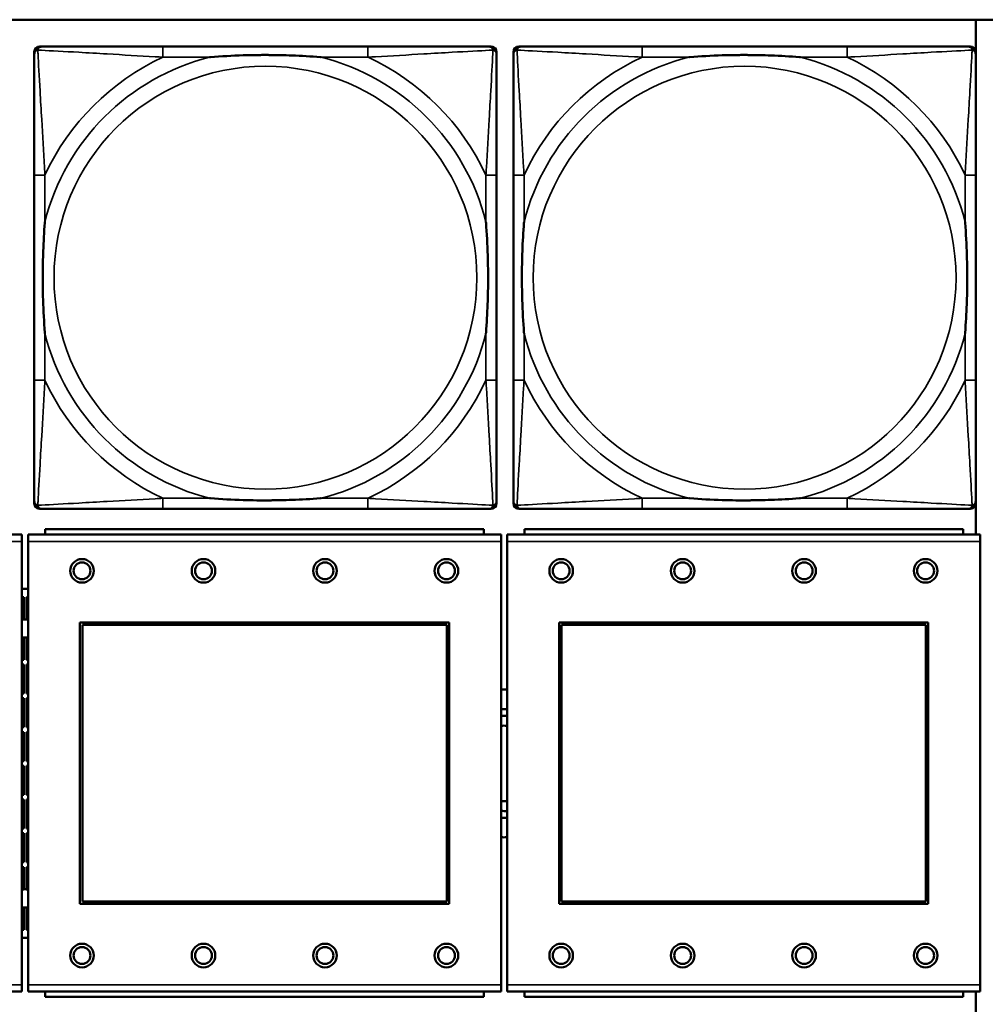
# Model space of a CAD drawing. Header units: inches. Extents: x 3.3 to 44.7, y 1.4 to 39.2.
# Tile 20 of 85: x 26.4 to 27.8, y 6.3 to 7.8. Entities that reach past the tile are written whole.
import ezdxf

# ---------------------------------------------------------------- set-up
doc = ezdxf.new("R2010")
doc.units = ezdxf.units.IN
doc.header["$MEASUREMENT"] = 0
doc.layers.add('Visible (ANSI)', color=7, linetype='Continuous', lineweight=50)
doc.layers.add('Visible Narrow (ANSI)', color=7, linetype='Continuous', lineweight=35)

msp = doc.modelspace()

# ---------------------------------------------------------------- linework, layer by layer
at = {"layer": 'Visible (ANSI)'}
for p, q in [((22.1344, 7.7637), (33.5485, 7.7637)), ((27.8294, 7.7637), (27.8294, 7.0007)), ((26.4418, 7.7239), (26.4458, 7.7239)), ((26.9284, 7.7239), (26.6245, 7.7239)), ((27.1072, 7.7239), (27.1111, 7.7239)), ((27.1518, 7.7239), (27.1558, 7.7239)), ((27.6384, 7.7239), (27.3345, 7.7239)), ((27.8172, 7.7239), (27.8211, 7.7239)), ((26.4339, 7.0468), (26.4339, 7.7161)), ((27.119, 7.7161), (27.119, 7.7121)), ((27.1439, 7.0468), (27.1439, 7.7161)), ((27.829, 7.7161), (27.829, 7.7121)), ((26.4339, 7.5334), (26.4339, 7.2295)), ((27.119, 7.2295), (27.119, 7.5334)), ((27.1439, 7.5334), (27.1439, 7.2295)), ((27.829, 7.2295), (27.829, 7.5334)), ((27.119, 7.0507), (27.119, 7.0468)), ((27.829, 7.0507), (27.829, 7.0468)), ((27.1111, 7.0389), (26.4418, 7.0389)), ((26.6245, 7.0389), (26.9284, 7.0389)), ((27.8211, 7.0389), (27.1518, 7.0389)), ((27.3345, 7.0389), (27.6384, 7.0389)), ((27.1002, 7.0087), (26.4502, 7.0087)), ((26.4502, 7.0007), (26.4502, 7.0087)), ((27.1002, 7.0087), (27.1002, 7.0007)), ((27.8102, 7.0087), (27.1602, 7.0087)), ((27.1602, 7.0007), (27.1602, 7.0087)), ((27.8102, 7.0087), (27.8102, 7.0007)), ((26.4157, 7.0007), (25.7147, 7.0007)), ((26.4157, 7.0007), (26.4157, 6.9907)), ((26.4157, 6.3337), (26.4157, 6.9907)), ((27.1257, 7.0007), (26.4247, 7.0007)), ((26.4247, 6.9907), (26.4247, 7.0007)), ((26.4247, 6.9907), (26.4247, 6.3337)), ((27.1257, 7.0007), (27.1257, 6.9907)), ((27.1257, 6.3337), (27.1257, 6.9907)), ((27.8357, 7.0007), (27.1347, 7.0007)), ((27.1347, 6.9907), (27.1347, 7.0007)), ((27.1347, 6.9907), (27.1347, 6.3337)), ((27.8357, 7.0007), (27.8357, 6.9907)), ((27.8357, 6.3337), (27.8357, 6.9907)), ((26.4157, 6.9202), (26.4247, 6.9202)), ((26.4157, 6.9082), (26.4184, 6.9082)), ((26.4157, 6.9055), (26.4184, 6.9082)), ((26.4184, 6.9082), (26.4184, 6.8751)), ((26.4224, 6.9082), (26.4224, 6.8751)), ((26.4247, 6.9082), (26.4224, 6.9082)), ((26.4247, 6.906), (26.4224, 6.9082)), ((26.5017, 6.4537), (26.5017, 6.8707)), ((26.5017, 6.8707), (27.0487, 6.8707)), ((26.5053, 6.8671), (27.0451, 6.8671)), ((26.5053, 6.4573), (26.5053, 6.8671)), ((27.0451, 6.8671), (27.0451, 6.4573)), ((27.0487, 6.8707), (27.0487, 6.4537)), ((27.2117, 6.4537), (27.2117, 6.8707)), ((27.2117, 6.8707), (27.7587, 6.8707)), ((27.2153, 6.8671), (27.7551, 6.8671)), ((27.2153, 6.4573), (27.2153, 6.8671)), ((27.7551, 6.8671), (27.7551, 6.4573)), ((27.7587, 6.8707), (27.7587, 6.4537)), ((26.4184, 6.8484), (26.4184, 6.8152)), ((26.4224, 6.8484), (26.4224, 6.8152)), ((26.4157, 6.818), (26.4184, 6.8152)), ((26.4184, 6.8152), (26.4157, 6.8152)), ((26.4224, 6.8152), (26.4247, 6.8175)), ((26.4224, 6.8152), (26.4247, 6.8152)), ((26.4157, 6.8082), (26.4184, 6.8082)), ((26.4157, 6.8055), (26.4184, 6.8082)), ((26.4184, 6.8082), (26.4184, 6.7652)), ((26.4224, 6.8082), (26.4224, 6.7652)), ((26.4247, 6.8082), (26.4224, 6.8082)), ((26.4247, 6.806), (26.4224, 6.8082)), ((26.4157, 6.768), (26.4184, 6.7652)), ((26.4184, 6.7652), (26.4157, 6.7652)), ((26.4157, 6.7582), (26.4184, 6.7582)), ((26.4157, 6.7555), (26.4184, 6.7582)), ((26.4184, 6.7582), (26.4184, 6.7152)), ((26.4224, 6.7652), (26.4247, 6.7675)), ((26.4224, 6.7652), (26.4247, 6.7652)), ((26.4224, 6.7582), (26.4224, 6.7152)), ((26.4247, 6.7582), (26.4224, 6.7582)), ((26.4247, 6.756), (26.4224, 6.7582)), ((26.4157, 6.718), (26.4184, 6.7152)), ((26.4184, 6.7152), (26.4157, 6.7152)), ((26.4224, 6.7152), (26.4247, 6.7175)), ((26.4224, 6.7152), (26.4247, 6.7152)), ((26.4157, 6.7082), (26.4184, 6.7082)), ((26.4157, 6.7055), (26.4184, 6.7082)), ((26.4184, 6.7082), (26.4184, 6.6652)), ((26.4224, 6.7082), (26.4224, 6.6652)), ((26.4247, 6.7082), (26.4224, 6.7082)), ((26.4247, 6.706), (26.4224, 6.7082)), ((26.4157, 6.668), (26.4184, 6.6652)), ((26.4224, 6.6652), (26.4247, 6.6675)), ((26.4184, 6.6652), (26.4157, 6.6652)), ((26.4157, 6.6582), (26.4184, 6.6582)), ((26.4157, 6.6555), (26.4184, 6.6582)), ((26.4184, 6.6582), (26.4184, 6.6152)), ((26.4224, 6.6652), (26.4247, 6.6652)), ((26.4224, 6.6582), (26.4224, 6.6152)), ((26.4247, 6.6582), (26.4224, 6.6582)), ((26.4247, 6.656), (26.4224, 6.6582)), ((26.4157, 6.618), (26.4184, 6.6152)), ((26.4184, 6.6152), (26.4157, 6.6152)), ((26.4224, 6.6152), (26.4247, 6.6175)), ((26.4224, 6.6152), (26.4247, 6.6152)), ((26.4157, 6.6082), (26.4184, 6.6082)), ((26.4157, 6.6055), (26.4184, 6.6082)), ((26.4184, 6.6082), (26.4184, 6.5652)), ((26.4224, 6.6082), (26.4224, 6.5652)), ((26.4247, 6.6082), (26.4224, 6.6082)), ((26.4247, 6.606), (26.4224, 6.6082)), ((26.4157, 6.568), (26.4184, 6.5652)), ((26.4184, 6.5652), (26.4157, 6.5652)), ((26.4224, 6.5652), (26.4247, 6.5675)), ((26.4224, 6.5652), (26.4247, 6.5652)), ((26.4157, 6.5582), (26.4184, 6.5582)), ((26.4157, 6.5555), (26.4184, 6.5582)), ((26.4184, 6.5582), (26.4184, 6.5152)), ((26.4224, 6.5582), (26.4224, 6.5152)), ((26.4247, 6.5582), (26.4224, 6.5582)), ((26.4247, 6.556), (26.4224, 6.5582)), ((26.4157, 6.518), (26.4184, 6.5152)), ((26.4184, 6.5152), (26.4157, 6.5152)), ((26.4157, 6.5082), (26.4184, 6.5082)), ((26.4157, 6.5055), (26.4184, 6.5082)), ((26.4184, 6.5082), (26.4184, 6.4751)), ((26.4224, 6.5152), (26.4247, 6.5175)), ((26.4224, 6.5152), (26.4247, 6.5152)), ((26.4224, 6.5082), (26.4224, 6.4751)), ((26.4247, 6.5082), (26.4224, 6.5082)), ((26.4247, 6.506), (26.4224, 6.5082)), ((26.4184, 6.4484), (26.4184, 6.4152)), ((26.4224, 6.4484), (26.4224, 6.4152)), ((27.0487, 6.4537), (26.5017, 6.4537)), ((27.0451, 6.4573), (26.5053, 6.4573)), ((27.7587, 6.4537), (27.2117, 6.4537)), ((27.7551, 6.4573), (27.2153, 6.4573)), ((26.4157, 6.418), (26.4184, 6.4152)), ((26.4184, 6.4152), (26.4157, 6.4152)), ((26.4224, 6.4152), (26.4247, 6.4175)), ((26.4224, 6.4152), (26.4247, 6.4152)), ((26.4247, 6.4032), (26.4157, 6.4032)), ((26.4157, 6.3337), (26.4157, 6.3237)), ((26.4247, 6.3237), (26.4247, 6.3337)), ((27.1257, 6.3337), (27.1257, 6.3237)), ((27.1347, 6.3237), (27.1347, 6.3337)), ((27.8357, 6.3337), (27.8357, 6.3237)), ((25.7147, 6.3237), (26.4157, 6.3237)), ((26.4247, 6.3237), (27.1257, 6.3237)), ((26.4502, 6.3237), (26.4502, 6.3157)), ((27.1002, 6.3157), (27.1002, 6.3237)), ((27.1347, 6.3237), (27.8357, 6.3237)), ((27.1602, 6.3237), (27.1602, 6.3157)), ((27.8102, 6.3157), (27.8102, 6.3237)), ((27.8294, 6.3237), (27.8294, 5.559)), ((27.1002, 6.3157), (26.4502, 6.3157)), ((27.8102, 6.3157), (27.1602, 6.3157))]:
    msp.add_line(p, q, dxfattribs=at)
for centre, radius in [((26.5047, 6.9471), 0.0175), ((26.5047, 6.9471), 0.0125), ((26.6847, 6.9471), 0.0175), ((26.6847, 6.9471), 0.0125), ((26.8647, 6.9471), 0.0175), ((26.8647, 6.9471), 0.0125), ((27.0447, 6.9471), 0.0175), ((27.0447, 6.9471), 0.0125), ((27.2147, 6.9471), 0.0175), ((27.2147, 6.9471), 0.0125), ((27.3947, 6.9471), 0.0175), ((27.3947, 6.9471), 0.0125), ((27.5747, 6.9471), 0.0175), ((27.5747, 6.9471), 0.0125), ((27.7547, 6.9471), 0.0175), ((27.7547, 6.9471), 0.0125), ((26.5047, 6.3771), 0.0175), ((26.6847, 6.3771), 0.0175), ((26.8647, 6.3771), 0.0175), ((27.0447, 6.3771), 0.0175), ((27.2147, 6.3771), 0.0175), ((27.3947, 6.3771), 0.0175), ((27.5747, 6.3771), 0.0175), ((27.7547, 6.3771), 0.0175), ((26.5047, 6.3771), 0.0125), ((26.6847, 6.3771), 0.0125), ((26.8647, 6.3771), 0.0125), ((27.0447, 6.3771), 0.0125), ((27.2147, 6.3771), 0.0125), ((27.3947, 6.3771), 0.0125), ((27.5747, 6.3771), 0.0125), ((27.7547, 6.3771), 0.0125)]:
    msp.add_circle(centre, radius, dxfattribs=at)
for centre, radius, start, end in [((26.4418, 7.7161), 0.00787, 90, 180), ((26.4458, 7.7121), 0.0118, 90, 180), ((27.1072, 7.7121), 0.0118, 0, 90), ((27.1111, 7.7161), 0.00787, 0, 90), ((27.1518, 7.7161), 0.00787, 90, 180), ((27.1558, 7.7121), 0.0118, 90, 180), ((27.8172, 7.7121), 0.0118, 0, 90), ((27.8211, 7.7161), 0.00787, 0, 90), ((26.4458, 7.0507), 0.0118, 180, 270), ((26.4418, 7.0468), 0.00787, 180, 270), ((27.1072, 7.0507), 0.0118, 270, 360), ((27.1111, 7.0468), 0.00787, 270, 0), ((27.1558, 7.0507), 0.0118, 180, 270), ((27.1518, 7.0468), 0.00787, 180, 270), ((27.8172, 7.0507), 0.0118, 270, 360), ((27.8211, 7.0468), 0.00787, 270, 0), ((26.4204, 6.8617), 0.0135, 71.6056, 110.5553), ((26.4204, 6.8617), 0.0135, 249.4447, 288.3944), ((27.1304, 6.6617), 0.1095, 87.7704, 92.481), ((27.1304, 6.6617), 0.0805, 86.9665, 93.3756), ((27.1304, 6.6617), 0.0705, 86.5358, 93.8551), ((27.1304, 6.6617), 0.056, 85.6372, 94.8555), ((27.1304, 6.6617), 0.056, 265.1445, 274.3628), ((27.1304, 6.6617), 0.0705, 266.1449, 273.4642), ((27.1304, 6.6617), 0.0805, 266.6244, 273.0335), ((27.1304, 6.6617), 0.1095, 267.519, 272.2296), ((26.4204, 6.4617), 0.0135, 71.6056, 110.5553), ((26.4204, 6.4617), 0.0135, 249.4447, 288.3944)]:
    msp.add_arc(centre, radius, start, end, dxfattribs=at)
for points, knots in [([(26.6245, 7.7239), (26.6209, 7.7239), (26.6173, 7.7239), (26.6137, 7.7239), (26.5805, 7.7239), (26.5468, 7.7239), (26.516, 7.7239), (26.489, 7.7239), (26.4635, 7.7239), (26.45, 7.7239), (26.4484, 7.7239), (26.447, 7.7239), (26.4458, 7.7239)], [0, 0, 0, 0, 0.0272471, 0.0272471, 0.0272471, 0.2790553, 0.2790553, 0.2790553, 0.4988354, 0.4988354, 0.4988354, 0.5252205, 0.5252205, 0.5252205, 0.5252205]), ([(27.1072, 7.7239), (27.0923, 7.7239), (27.0507, 7.7239), (27.01, 7.7239), (26.9835, 7.7239), (26.9556, 7.7239), (26.9284, 7.7239)], [-0.5252205, -0.5252205, -0.5252205, -0.5252205, -0.20743, -0.20743, -0.20743, 0, 0, 0, 0]), ([(27.3345, 7.7239), (27.3309, 7.7239), (27.3273, 7.7239), (27.3237, 7.7239), (27.2905, 7.7239), (27.2568, 7.7239), (27.226, 7.7239), (27.199, 7.7239), (27.1735, 7.7239), (27.16, 7.7239), (27.1584, 7.7239), (27.157, 7.7239), (27.1558, 7.7239)], [0, 0, 0, 0, 0.0272471, 0.0272471, 0.0272471, 0.2790553, 0.2790553, 0.2790553, 0.4988354, 0.4988354, 0.4988354, 0.5252205, 0.5252205, 0.5252205, 0.5252205]), ([(27.8172, 7.7239), (27.8023, 7.7239), (27.7607, 7.7239), (27.72, 7.7239), (27.6935, 7.7239), (27.6656, 7.7239), (27.6384, 7.7239)], [-0.5252205, -0.5252205, -0.5252205, -0.5252205, -0.20743, -0.20743, -0.20743, 0, 0, 0, 0]), ([(26.4339, 7.7121), (26.4339, 7.6972), (26.4339, 7.6556), (26.4339, 7.615), (26.4339, 7.5885), (26.4339, 7.5606), (26.4339, 7.5334)], [-0.5252205, -0.5252205, -0.5252205, -0.5252205, -0.20743, -0.20743, -0.20743, 0, 0, 0, 0]), ([(26.6937, 7.7082), (26.6941, 7.7082), (26.6946, 7.7082), (26.7111, 7.7095), (26.7272, 7.7104), (26.7501, 7.7111), (26.7568, 7.7112), (26.766, 7.7113), (26.7685, 7.7113), (26.7725, 7.7114), (26.7741, 7.7114), (26.7773, 7.7114), (26.7788, 7.7114), (26.7824, 7.7113), (26.7844, 7.7113), (26.7906, 7.7113), (26.7947, 7.7112), (26.8044, 7.711), (26.81, 7.7108), (26.8298, 7.7101), (26.8439, 7.7093), (26.8583, 7.7082), (26.8588, 7.7082), (26.8592, 7.7082)], [-0.416114, -0.416114, -0.416114, -0.416114, -0.4127691, -0.4127691, -0.2896446, -0.2896446, -0.2388934, -0.2388934, -0.2201881, -0.2201881, -0.2080204, -0.2080204, -0.196499, -0.196499, -0.1809939, -0.1809939, -0.149741, -0.149741, -0.1073162, -0.1073162, 0, 0, 0.0033356, 0.0033356, 0.0033356, 0.0033356]), ([(27.119, 7.5334), (27.119, 7.537), (27.119, 7.5405), (27.119, 7.5441), (27.119, 7.5773), (27.119, 7.611), (27.119, 7.6419), (27.119, 7.6689), (27.119, 7.6944), (27.119, 7.7078), (27.119, 7.7095), (27.119, 7.7109), (27.119, 7.7121)], [0, 0, 0, 0, 0.0272471, 0.0272471, 0.0272471, 0.2790553, 0.2790553, 0.2790553, 0.4988354, 0.4988354, 0.4988354, 0.5252205, 0.5252205, 0.5252205, 0.5252205]), ([(27.1439, 7.7121), (27.1439, 7.6972), (27.1439, 7.6556), (27.1439, 7.615), (27.1439, 7.5885), (27.1439, 7.5606), (27.1439, 7.5334)], [-0.5252205, -0.5252205, -0.5252205, -0.5252205, -0.20743, -0.20743, -0.20743, 0, 0, 0, 0]), ([(27.4037, 7.7082), (27.4041, 7.7082), (27.4046, 7.7082), (27.4211, 7.7095), (27.4372, 7.7104), (27.4601, 7.7111), (27.4668, 7.7112), (27.476, 7.7113), (27.4785, 7.7113), (27.4825, 7.7114), (27.4841, 7.7114), (27.4873, 7.7114), (27.4888, 7.7114), (27.4924, 7.7113), (27.4944, 7.7113), (27.5006, 7.7113), (27.5047, 7.7112), (27.5144, 7.711), (27.52, 7.7108), (27.5398, 7.7101), (27.5539, 7.7093), (27.5683, 7.7082), (27.5688, 7.7082), (27.5692, 7.7082)], [-0.416114, -0.416114, -0.416114, -0.416114, -0.4127691, -0.4127691, -0.2896446, -0.2896446, -0.2388934, -0.2388934, -0.2201881, -0.2201881, -0.2080204, -0.2080204, -0.196499, -0.196499, -0.1809939, -0.1809939, -0.149741, -0.149741, -0.1073162, -0.1073162, 0, 0, 0.0033356, 0.0033356, 0.0033356, 0.0033356]), ([(27.829, 7.5334), (27.829, 7.537), (27.829, 7.5405), (27.829, 7.5441), (27.829, 7.5773), (27.829, 7.611), (27.829, 7.6419), (27.829, 7.6689), (27.829, 7.6944), (27.829, 7.7078), (27.829, 7.7095), (27.829, 7.7109), (27.829, 7.7121)], [0, 0, 0, 0, 0.0272471, 0.0272471, 0.0272471, 0.2790553, 0.2790553, 0.2790553, 0.4988354, 0.4988354, 0.4988354, 0.5252205, 0.5252205, 0.5252205, 0.5252205]), ([(26.4497, 7.2987), (26.4497, 7.2991), (26.4496, 7.2995), (26.4484, 7.316), (26.4475, 7.3321), (26.4468, 7.3551), (26.4467, 7.3618), (26.4466, 7.3709), (26.4465, 7.3734), (26.4465, 7.3775), (26.4465, 7.3791), (26.4465, 7.3822), (26.4465, 7.3837), (26.4465, 7.3873), (26.4465, 7.3894), (26.4466, 7.3955), (26.4467, 7.3997), (26.4469, 7.4094), (26.447, 7.415), (26.4477, 7.4348), (26.4485, 7.4488), (26.4496, 7.4633), (26.4497, 7.4637), (26.4497, 7.4642)], [-0.416114, -0.416114, -0.416114, -0.416114, -0.4127691, -0.4127691, -0.2896446, -0.2896446, -0.2388934, -0.2388934, -0.2201881, -0.2201881, -0.2080204, -0.2080204, -0.196499, -0.196499, -0.1809939, -0.1809939, -0.149741, -0.149741, -0.1073162, -0.1073162, 0, 0, 0.0033356, 0.0033356, 0.0033356, 0.0033356]), ([(27.1032, 7.4642), (27.1033, 7.4637), (27.1033, 7.4633), (27.1045, 7.4468), (27.1054, 7.4307), (27.1061, 7.4078), (27.1062, 7.4011), (27.1064, 7.3919), (27.1064, 7.3894), (27.1064, 7.3853), (27.1064, 7.3837), (27.1064, 7.3806), (27.1064, 7.3791), (27.1064, 7.3755), (27.1064, 7.3735), (27.1063, 7.3673), (27.1063, 7.3632), (27.1061, 7.3534), (27.1059, 7.3478), (27.1052, 7.3281), (27.1044, 7.314), (27.1033, 7.2995), (27.1033, 7.2991), (27.1032, 7.2987)], [-0.416114, -0.416114, -0.416114, -0.416114, -0.4127691, -0.4127691, -0.2896446, -0.2896446, -0.2388934, -0.2388934, -0.2201881, -0.2201881, -0.2080204, -0.2080204, -0.196499, -0.196499, -0.1809939, -0.1809939, -0.149741, -0.149741, -0.1073162, -0.1073162, 0, 0, 0.0033356, 0.0033356, 0.0033356, 0.0033356]), ([(27.1597, 7.2987), (27.1597, 7.2991), (27.1596, 7.2995), (27.1584, 7.316), (27.1575, 7.3321), (27.1568, 7.3551), (27.1567, 7.3618), (27.1566, 7.3709), (27.1565, 7.3734), (27.1565, 7.3775), (27.1565, 7.3791), (27.1565, 7.3822), (27.1565, 7.3837), (27.1565, 7.3873), (27.1565, 7.3894), (27.1566, 7.3955), (27.1567, 7.3997), (27.1569, 7.4094), (27.157, 7.415), (27.1577, 7.4348), (27.1585, 7.4488), (27.1596, 7.4633), (27.1597, 7.4637), (27.1597, 7.4642)], [-0.416114, -0.416114, -0.416114, -0.416114, -0.4127691, -0.4127691, -0.2896446, -0.2896446, -0.2388934, -0.2388934, -0.2201881, -0.2201881, -0.2080204, -0.2080204, -0.196499, -0.196499, -0.1809939, -0.1809939, -0.149741, -0.149741, -0.1073162, -0.1073162, 0, 0, 0.0033356, 0.0033356, 0.0033356, 0.0033356]), ([(27.8132, 7.4642), (27.8133, 7.4637), (27.8133, 7.4633), (27.8145, 7.4468), (27.8154, 7.4307), (27.8161, 7.4078), (27.8162, 7.4011), (27.8164, 7.3919), (27.8164, 7.3894), (27.8164, 7.3853), (27.8164, 7.3837), (27.8164, 7.3806), (27.8164, 7.3791), (27.8164, 7.3755), (27.8164, 7.3735), (27.8163, 7.3673), (27.8163, 7.3632), (27.8161, 7.3534), (27.8159, 7.3478), (27.8152, 7.3281), (27.8144, 7.314), (27.8133, 7.2995), (27.8133, 7.2991), (27.8132, 7.2987)], [-0.416114, -0.416114, -0.416114, -0.416114, -0.4127691, -0.4127691, -0.2896446, -0.2896446, -0.2388934, -0.2388934, -0.2201881, -0.2201881, -0.2080204, -0.2080204, -0.196499, -0.196499, -0.1809939, -0.1809939, -0.149741, -0.149741, -0.1073162, -0.1073162, 0, 0, 0.0033356, 0.0033356, 0.0033356, 0.0033356]), ([(26.4339, 7.2295), (26.4339, 7.2022), (26.4339, 7.1744), (26.4339, 7.1478), (26.4339, 7.1072), (26.4339, 7.0656), (26.4339, 7.0507)], [3.9382945, 3.9382945, 3.9382945, 3.9382945, 4.1457245, 4.1457245, 4.1457245, 4.463515, 4.463515, 4.463515, 4.463515]), ([(27.119, 7.0507), (27.119, 7.0656), (27.119, 7.1072), (27.119, 7.1478), (27.119, 7.1744), (27.119, 7.2022), (27.119, 7.2295)], [-0.5252205, -0.5252205, -0.5252205, -0.5252205, -0.20743, -0.20743, -0.20743, 0, 0, 0, 0]), ([(27.1439, 7.2295), (27.1439, 7.2022), (27.1439, 7.1744), (27.1439, 7.1478), (27.1439, 7.1072), (27.1439, 7.0656), (27.1439, 7.0507)], [3.9382945, 3.9382945, 3.9382945, 3.9382945, 4.1457245, 4.1457245, 4.1457245, 4.463515, 4.463515, 4.463515, 4.463515]), ([(27.829, 7.0507), (27.829, 7.0656), (27.829, 7.1072), (27.829, 7.1478), (27.829, 7.1744), (27.829, 7.2022), (27.829, 7.2295)], [-0.5252205, -0.5252205, -0.5252205, -0.5252205, -0.20743, -0.20743, -0.20743, 0, 0, 0, 0]), ([(26.8592, 7.0546), (26.8588, 7.0546), (26.8583, 7.0546), (26.8439, 7.0535), (26.8298, 7.0527), (26.81, 7.052), (26.8044, 7.0518), (26.7947, 7.0516), (26.7906, 7.0516), (26.7844, 7.0515), (26.7824, 7.0515), (26.7788, 7.0515), (26.7773, 7.0515), (26.7741, 7.0515), (26.7725, 7.0515), (26.7685, 7.0515), (26.766, 7.0515), (26.7568, 7.0516), (26.7501, 7.0518), (26.7272, 7.0525), (26.7111, 7.0533), (26.6946, 7.0546), (26.6941, 7.0546), (26.6937, 7.0546)], [-0.4149464, -0.4149464, -0.4149464, -0.4149464, -0.41162, -0.41162, -0.3046026, -0.3046026, -0.2622958, -0.2622958, -0.23113, -0.23113, -0.215668, -0.215668, -0.2041787, -0.2041787, -0.1920448, -0.1920448, -0.1733916, -0.1733916, -0.1227817, -0.1227817, 0, 0, 0.0033356, 0.0033356, 0.0033356, 0.0033356]), ([(27.5692, 7.0546), (27.5688, 7.0546), (27.5683, 7.0546), (27.5539, 7.0535), (27.5398, 7.0527), (27.52, 7.052), (27.5144, 7.0518), (27.5047, 7.0516), (27.5006, 7.0516), (27.4944, 7.0515), (27.4924, 7.0515), (27.4888, 7.0515), (27.4873, 7.0515), (27.4841, 7.0515), (27.4825, 7.0515), (27.4785, 7.0515), (27.476, 7.0515), (27.4668, 7.0516), (27.4601, 7.0518), (27.4372, 7.0525), (27.4211, 7.0533), (27.4046, 7.0546), (27.4041, 7.0546), (27.4037, 7.0546)], [-0.4149464, -0.4149464, -0.4149464, -0.4149464, -0.41162, -0.41162, -0.3046026, -0.3046026, -0.2622958, -0.2622958, -0.23113, -0.23113, -0.215668, -0.215668, -0.2041787, -0.2041787, -0.1920448, -0.1920448, -0.1733916, -0.1733916, -0.1227817, -0.1227817, 0, 0, 0.0033356, 0.0033356, 0.0033356, 0.0033356]), ([(26.4458, 7.0389), (26.4606, 7.0389), (26.5022, 7.0389), (26.5429, 7.0389), (26.5694, 7.0389), (26.5973, 7.0389), (26.6245, 7.0389)], [-0.5252205, -0.5252205, -0.5252205, -0.5252205, -0.20743, -0.20743, -0.20743, 0, 0, 0, 0]), ([(26.9284, 7.0389), (26.9556, 7.0389), (26.9835, 7.0389), (27.01, 7.0389), (27.0507, 7.0389), (27.0923, 7.0389), (27.1072, 7.0389)], [3.9382945, 3.9382945, 3.9382945, 3.9382945, 4.1457245, 4.1457245, 4.1457245, 4.463515, 4.463515, 4.463515, 4.463515]), ([(27.1558, 7.0389), (27.1706, 7.0389), (27.2122, 7.0389), (27.2529, 7.0389), (27.2794, 7.0389), (27.3073, 7.0389), (27.3345, 7.0389)], [-0.5252205, -0.5252205, -0.5252205, -0.5252205, -0.20743, -0.20743, -0.20743, 0, 0, 0, 0]), ([(27.6384, 7.0389), (27.6656, 7.0389), (27.6935, 7.0389), (27.72, 7.0389), (27.7607, 7.0389), (27.8023, 7.0389), (27.8172, 7.0389)], [3.9382945, 3.9382945, 3.9382945, 3.9382945, 4.1457245, 4.1457245, 4.1457245, 4.463515, 4.463515, 4.463515, 4.463515])]:
    msp.add_open_spline(points, degree=3, knots=knots, dxfattribs=at)
at = {"layer": 'Visible Narrow (ANSI)'}
for p, q in [((26.6245, 7.7239), (26.6245, 7.7082)), ((26.9284, 7.7239), (26.9284, 7.7082)), ((27.3345, 7.7239), (27.3345, 7.7082)), ((27.6384, 7.7239), (27.6384, 7.7082)), ((26.6245, 7.7082), (26.6937, 7.7082)), ((26.8592, 7.7082), (26.9284, 7.7082)), ((27.3345, 7.7082), (27.4037, 7.7082)), ((27.5692, 7.7082), (27.6384, 7.7082)), ((26.4497, 7.5334), (26.4339, 7.5334)), ((26.4497, 7.4642), (26.4497, 7.5334)), ((27.119, 7.5334), (27.1032, 7.5334)), ((27.1032, 7.5334), (27.1032, 7.4642)), ((27.1597, 7.5334), (27.1439, 7.5334)), ((27.1597, 7.4642), (27.1597, 7.5334)), ((27.829, 7.5334), (27.8132, 7.5334)), ((27.8132, 7.5334), (27.8132, 7.4642)), ((26.4497, 7.2295), (26.4497, 7.2987)), ((27.1032, 7.2987), (27.1032, 7.2295)), ((27.1597, 7.2295), (27.1597, 7.2987)), ((27.8132, 7.2987), (27.8132, 7.2295)), ((26.4497, 7.2295), (26.4339, 7.2295)), ((27.119, 7.2295), (27.1032, 7.2295)), ((27.1597, 7.2295), (27.1439, 7.2295)), ((27.829, 7.2295), (27.8132, 7.2295)), ((26.6245, 7.0546), (26.6245, 7.0389)), ((26.6937, 7.0546), (26.6245, 7.0546)), ((26.9284, 7.0546), (26.8592, 7.0546)), ((26.9284, 7.0546), (26.9284, 7.0389)), ((27.3345, 7.0546), (27.3345, 7.0389)), ((27.4037, 7.0546), (27.3345, 7.0546)), ((27.6384, 7.0546), (27.5692, 7.0546)), ((27.6384, 7.0546), (27.6384, 7.0389)), ((25.7147, 6.9907), (26.4157, 6.9907)), ((26.4247, 6.9907), (27.1257, 6.9907)), ((27.1347, 6.9907), (27.8357, 6.9907)), ((26.4157, 6.3337), (25.7147, 6.3337)), ((27.1257, 6.3337), (26.4247, 6.3337)), ((27.8357, 6.3337), (27.1347, 6.3337))]:
    msp.add_line(p, q, dxfattribs=at)
for centre in [(26.7765, 7.3814), (27.4865, 7.3814)]:
    msp.add_circle(centre, 0.3133, dxfattribs=at)
for centre, radius, start, end in [((26.7765, 7.3814), 0.3371, 104.2103, 165.7897), ((26.7765, 7.3814), 0.3604, 114.9407, 155.0593), ((26.7765, 7.3814), 0.3371, 14.2103, 75.7897), ((26.7765, 7.3814), 0.3604, 24.9407, 65.0593), ((27.4865, 7.3814), 0.3371, 104.2103, 165.7897), ((27.4865, 7.3814), 0.3604, 114.9407, 155.0593), ((27.4865, 7.3814), 0.3371, 14.2103, 75.7897), ((27.4865, 7.3814), 0.3604, 24.9407, 65.0593), ((26.7765, 7.3814), 0.3371, 194.2103, 255.7897), ((26.7765, 7.3814), 0.3371, 284.2103, 345.7897), ((27.4865, 7.3814), 0.3371, 194.2103, 255.7897), ((27.4865, 7.3814), 0.3371, 284.2103, 345.7897), ((26.7765, 7.3814), 0.3604, 204.9407, 245.0593), ((26.7765, 7.3814), 0.3604, 294.9407, 335.0593), ((27.4865, 7.3814), 0.3604, 204.9407, 245.0593), ((27.4865, 7.3814), 0.3604, 294.9407, 335.0593)]:
    msp.add_arc(centre, radius, start, end, dxfattribs=at)
for points, knots in [([(26.4339, 7.7121), (26.4339, 7.7127), (26.434, 7.7133), (26.4343, 7.7143), (26.4344, 7.7147), (26.4348, 7.7154), (26.4349, 7.7156), (26.4352, 7.716), (26.4353, 7.7161), (26.4356, 7.7165), (26.4359, 7.7168), (26.4366, 7.7174), (26.4371, 7.7177), (26.4381, 7.7183), (26.4386, 7.7185), (26.4392, 7.7186)], [-0.02627331, -0.02627331, -0.02627331, -0.02627331, -0.02158775, -0.02158775, -0.01736415, -0.01736415, -0.0147244, -0.0147244, -0.01307456, -0.01307456, -0.00977487, -0.00977487, -0.00449537, -0.00449537, 0.00012419, 0.00012419, 0.00012419, 0.00012419]), ([(26.4392, 7.7186), (26.4394, 7.7192), (26.4396, 7.7198), (26.4402, 7.7208), (26.4405, 7.7213), (26.4411, 7.722), (26.4413, 7.7223), (26.4418, 7.7226), (26.4419, 7.7227), (26.4423, 7.723), (26.4425, 7.7231), (26.4432, 7.7235), (26.4436, 7.7236), (26.4446, 7.7239), (26.4451, 7.7239), (26.4458, 7.7239)], [-0.00012419, -0.00012419, -0.00012419, -0.00012419, 0.00449537, 0.00449537, 0.00977487, 0.00977487, 0.01307456, 0.01307456, 0.0147244, 0.0147244, 0.01736415, 0.01736415, 0.02158775, 0.02158775, 0.02627331, 0.02627331, 0.02627331, 0.02627331]), ([(26.4497, 7.5334), (26.4495, 7.5371), (26.4493, 7.5409), (26.4478, 7.5683), (26.4463, 7.5924), (26.4441, 7.6303), (26.4433, 7.6443), (26.4413, 7.6796), (26.4402, 7.6997), (26.4394, 7.7151), (26.4393, 7.7169), (26.4392, 7.7186)], [0, 0, 0, 0, 0.0278591, 0.0278591, 0.201273, 0.201273, 0.3066357, 0.3066357, 0.475216, 0.475216, 0.5007189, 0.5007189, 0.5007189, 0.5007189]), ([(26.4392, 7.7186), (26.4409, 7.7186), (26.4428, 7.7185), (26.4582, 7.7176), (26.4783, 7.7166), (26.5135, 7.7146), (26.5276, 7.7138), (26.5654, 7.7115), (26.5896, 7.7101), (26.617, 7.7086), (26.6207, 7.7084), (26.6245, 7.7082)], [-0.5007189, -0.5007189, -0.5007189, -0.5007189, -0.475216, -0.475216, -0.3066357, -0.3066357, -0.201273, -0.201273, -0.0278591, -0.0278591, 0, 0, 0, 0]), ([(26.9284, 7.7082), (26.9322, 7.7084), (26.9359, 7.7086), (26.9633, 7.7101), (26.9875, 7.7115), (27.0253, 7.7138), (27.0394, 7.7146), (27.0746, 7.7166), (27.0947, 7.7176), (27.1102, 7.7185), (27.112, 7.7186), (27.1137, 7.7186)], [0, 0, 0, 0, 0.0278591, 0.0278591, 0.201273, 0.201273, 0.3066357, 0.3066357, 0.475216, 0.475216, 0.5007189, 0.5007189, 0.5007189, 0.5007189]), ([(27.1137, 7.7186), (27.1136, 7.7169), (27.1135, 7.7151), (27.1127, 7.6997), (27.1116, 7.6796), (27.1096, 7.6443), (27.1088, 7.6303), (27.1066, 7.5924), (27.1052, 7.5683), (27.1036, 7.5409), (27.1034, 7.5371), (27.1032, 7.5334)], [-0.5007189, -0.5007189, -0.5007189, -0.5007189, -0.475216, -0.475216, -0.3066357, -0.3066357, -0.201273, -0.201273, -0.0278591, -0.0278591, 0, 0, 0, 0]), ([(27.1072, 7.7239), (27.1078, 7.7239), (27.1083, 7.7239), (27.1093, 7.7236), (27.1098, 7.7235), (27.1104, 7.7231), (27.1107, 7.723), (27.111, 7.7227), (27.1112, 7.7226), (27.1116, 7.7223), (27.1118, 7.722), (27.1124, 7.7213), (27.1128, 7.7208), (27.1133, 7.7198), (27.1135, 7.7192), (27.1137, 7.7186)], [-0.02627331, -0.02627331, -0.02627331, -0.02627331, -0.02158775, -0.02158775, -0.01736415, -0.01736415, -0.0147244, -0.0147244, -0.01307456, -0.01307456, -0.00977487, -0.00977487, -0.00449537, -0.00449537, 0.00012419, 0.00012419, 0.00012419, 0.00012419]), ([(27.1137, 7.7186), (27.1143, 7.7185), (27.1148, 7.7183), (27.1159, 7.7177), (27.1164, 7.7174), (27.1171, 7.7168), (27.1173, 7.7165), (27.1177, 7.7161), (27.1178, 7.716), (27.118, 7.7156), (27.1182, 7.7154), (27.1185, 7.7147), (27.1187, 7.7143), (27.1189, 7.7133), (27.119, 7.7127), (27.119, 7.7121)], [-0.00012419, -0.00012419, -0.00012419, -0.00012419, 0.00449537, 0.00449537, 0.00977487, 0.00977487, 0.01307456, 0.01307456, 0.0147244, 0.0147244, 0.01736415, 0.01736415, 0.02158775, 0.02158775, 0.02627331, 0.02627331, 0.02627331, 0.02627331]), ([(27.1439, 7.7121), (27.1439, 7.7127), (27.144, 7.7133), (27.1443, 7.7143), (27.1444, 7.7147), (27.1448, 7.7154), (27.1449, 7.7156), (27.1452, 7.716), (27.1453, 7.7161), (27.1456, 7.7165), (27.1459, 7.7168), (27.1466, 7.7174), (27.1471, 7.7177), (27.1481, 7.7183), (27.1486, 7.7185), (27.1492, 7.7186)], [-0.02627331, -0.02627331, -0.02627331, -0.02627331, -0.02158775, -0.02158775, -0.01736415, -0.01736415, -0.0147244, -0.0147244, -0.01307456, -0.01307456, -0.00977487, -0.00977487, -0.00449537, -0.00449537, 0.00012419, 0.00012419, 0.00012419, 0.00012419]), ([(27.1492, 7.7186), (27.1494, 7.7192), (27.1496, 7.7198), (27.1502, 7.7208), (27.1505, 7.7213), (27.1511, 7.722), (27.1513, 7.7223), (27.1518, 7.7226), (27.1519, 7.7227), (27.1523, 7.723), (27.1525, 7.7231), (27.1532, 7.7235), (27.1536, 7.7236), (27.1546, 7.7239), (27.1551, 7.7239), (27.1558, 7.7239)], [-0.00012419, -0.00012419, -0.00012419, -0.00012419, 0.00449537, 0.00449537, 0.00977487, 0.00977487, 0.01307456, 0.01307456, 0.0147244, 0.0147244, 0.01736415, 0.01736415, 0.02158775, 0.02158775, 0.02627331, 0.02627331, 0.02627331, 0.02627331]), ([(27.1597, 7.5334), (27.1595, 7.5371), (27.1593, 7.5409), (27.1578, 7.5683), (27.1563, 7.5924), (27.1541, 7.6303), (27.1533, 7.6443), (27.1513, 7.6796), (27.1502, 7.6997), (27.1494, 7.7151), (27.1493, 7.7169), (27.1492, 7.7186)], [0, 0, 0, 0, 0.0278591, 0.0278591, 0.201273, 0.201273, 0.3066357, 0.3066357, 0.475216, 0.475216, 0.5007189, 0.5007189, 0.5007189, 0.5007189]), ([(27.1492, 7.7186), (27.1509, 7.7186), (27.1528, 7.7185), (27.1682, 7.7176), (27.1883, 7.7166), (27.2235, 7.7146), (27.2376, 7.7138), (27.2754, 7.7115), (27.2996, 7.7101), (27.327, 7.7086), (27.3307, 7.7084), (27.3345, 7.7082)], [-0.5007189, -0.5007189, -0.5007189, -0.5007189, -0.475216, -0.475216, -0.3066357, -0.3066357, -0.201273, -0.201273, -0.0278591, -0.0278591, 0, 0, 0, 0]), ([(27.6384, 7.7082), (27.6422, 7.7084), (27.6459, 7.7086), (27.6733, 7.7101), (27.6975, 7.7115), (27.7353, 7.7138), (27.7494, 7.7146), (27.7846, 7.7166), (27.8047, 7.7176), (27.8202, 7.7185), (27.822, 7.7186), (27.8237, 7.7186)], [0, 0, 0, 0, 0.0278591, 0.0278591, 0.201273, 0.201273, 0.3066357, 0.3066357, 0.475216, 0.475216, 0.5007189, 0.5007189, 0.5007189, 0.5007189]), ([(27.8237, 7.7186), (27.8236, 7.7169), (27.8235, 7.7151), (27.8227, 7.6997), (27.8216, 7.6796), (27.8196, 7.6443), (27.8188, 7.6303), (27.8166, 7.5924), (27.8152, 7.5683), (27.8136, 7.5409), (27.8134, 7.5371), (27.8132, 7.5334)], [-0.5007189, -0.5007189, -0.5007189, -0.5007189, -0.475216, -0.475216, -0.3066357, -0.3066357, -0.201273, -0.201273, -0.0278591, -0.0278591, 0, 0, 0, 0]), ([(27.8172, 7.7239), (27.8178, 7.7239), (27.8183, 7.7239), (27.8193, 7.7236), (27.8198, 7.7235), (27.8204, 7.7231), (27.8207, 7.723), (27.821, 7.7227), (27.8212, 7.7226), (27.8216, 7.7223), (27.8218, 7.722), (27.8224, 7.7213), (27.8228, 7.7208), (27.8233, 7.7198), (27.8235, 7.7192), (27.8237, 7.7186)], [-0.02627331, -0.02627331, -0.02627331, -0.02627331, -0.02158775, -0.02158775, -0.01736415, -0.01736415, -0.0147244, -0.0147244, -0.01307456, -0.01307456, -0.00977487, -0.00977487, -0.00449537, -0.00449537, 0.00012419, 0.00012419, 0.00012419, 0.00012419]), ([(27.8237, 7.7186), (27.8243, 7.7185), (27.8248, 7.7183), (27.8259, 7.7177), (27.8264, 7.7174), (27.8271, 7.7168), (27.8273, 7.7165), (27.8277, 7.7161), (27.8278, 7.716), (27.828, 7.7156), (27.8282, 7.7154), (27.8285, 7.7147), (27.8287, 7.7143), (27.8289, 7.7133), (27.829, 7.7127), (27.829, 7.7121)], [-0.00012419, -0.00012419, -0.00012419, -0.00012419, 0.00449537, 0.00449537, 0.00977487, 0.00977487, 0.01307456, 0.01307456, 0.0147244, 0.0147244, 0.01736415, 0.01736415, 0.02158775, 0.02158775, 0.02627331, 0.02627331, 0.02627331, 0.02627331]), ([(26.4392, 7.0442), (26.4393, 7.0459), (26.4394, 7.0477), (26.4402, 7.0631), (26.4413, 7.0833), (26.4433, 7.1185), (26.4441, 7.1326), (26.4463, 7.1704), (26.4478, 7.1946), (26.4493, 7.2219), (26.4495, 7.2257), (26.4497, 7.2295)], [-4.4390134, -4.4390134, -4.4390134, -4.4390134, -4.4135105, -4.4135105, -4.2449302, -4.2449302, -4.1395675, -4.1395675, -3.9661536, -3.9661536, -3.9382945, -3.9382945, -3.9382945, -3.9382945]), ([(27.1032, 7.2295), (27.1034, 7.2257), (27.1036, 7.2219), (27.1052, 7.1946), (27.1066, 7.1704), (27.1088, 7.1326), (27.1096, 7.1185), (27.1116, 7.0833), (27.1127, 7.0631), (27.1135, 7.0477), (27.1136, 7.0459), (27.1137, 7.0442)], [0, 0, 0, 0, 0.0278591, 0.0278591, 0.201273, 0.201273, 0.3066357, 0.3066357, 0.475216, 0.475216, 0.5007189, 0.5007189, 0.5007189, 0.5007189]), ([(27.1492, 7.0442), (27.1493, 7.0459), (27.1494, 7.0477), (27.1502, 7.0631), (27.1513, 7.0833), (27.1533, 7.1185), (27.1541, 7.1326), (27.1563, 7.1704), (27.1578, 7.1946), (27.1593, 7.2219), (27.1595, 7.2257), (27.1597, 7.2295)], [-4.4390134, -4.4390134, -4.4390134, -4.4390134, -4.4135105, -4.4135105, -4.2449302, -4.2449302, -4.1395675, -4.1395675, -3.9661536, -3.9661536, -3.9382945, -3.9382945, -3.9382945, -3.9382945]), ([(27.8132, 7.2295), (27.8134, 7.2257), (27.8136, 7.2219), (27.8152, 7.1946), (27.8166, 7.1704), (27.8188, 7.1326), (27.8196, 7.1185), (27.8216, 7.0833), (27.8227, 7.0631), (27.8235, 7.0477), (27.8236, 7.0459), (27.8237, 7.0442)], [0, 0, 0, 0, 0.0278591, 0.0278591, 0.201273, 0.201273, 0.3066357, 0.3066357, 0.475216, 0.475216, 0.5007189, 0.5007189, 0.5007189, 0.5007189]), ([(26.4392, 7.0442), (26.4386, 7.0444), (26.4381, 7.0446), (26.4371, 7.0451), (26.4366, 7.0454), (26.4359, 7.046), (26.4356, 7.0463), (26.4353, 7.0467), (26.4352, 7.0468), (26.4349, 7.0472), (26.4348, 7.0475), (26.4344, 7.0481), (26.4343, 7.0486), (26.434, 7.0495), (26.4339, 7.0501), (26.4339, 7.0507)], [-0.00012419, -0.00012419, -0.00012419, -0.00012419, 0.00449537, 0.00449537, 0.00977487, 0.00977487, 0.01307456, 0.01307456, 0.0147244, 0.0147244, 0.01736415, 0.01736415, 0.02158775, 0.02158775, 0.02627331, 0.02627331, 0.02627331, 0.02627331]), ([(26.6245, 7.0546), (26.6207, 7.0544), (26.617, 7.0542), (26.5896, 7.0527), (26.5654, 7.0513), (26.5276, 7.0491), (26.5135, 7.0483), (26.4783, 7.0463), (26.4582, 7.0452), (26.4428, 7.0444), (26.4409, 7.0443), (26.4392, 7.0442)], [0, 0, 0, 0, 0.0278591, 0.0278591, 0.201273, 0.201273, 0.3066357, 0.3066357, 0.475216, 0.475216, 0.5007189, 0.5007189, 0.5007189, 0.5007189]), ([(27.1137, 7.0442), (27.112, 7.0443), (27.1102, 7.0444), (27.0947, 7.0452), (27.0746, 7.0463), (27.0394, 7.0483), (27.0253, 7.0491), (26.9875, 7.0513), (26.9633, 7.0527), (26.9359, 7.0542), (26.9322, 7.0544), (26.9284, 7.0546)], [-4.4390134, -4.4390134, -4.4390134, -4.4390134, -4.4135105, -4.4135105, -4.2449302, -4.2449302, -4.1395675, -4.1395675, -3.9661536, -3.9661536, -3.9382945, -3.9382945, -3.9382945, -3.9382945]), ([(27.119, 7.0507), (27.119, 7.0501), (27.1189, 7.0495), (27.1187, 7.0486), (27.1185, 7.0481), (27.1182, 7.0475), (27.118, 7.0472), (27.1178, 7.0468), (27.1177, 7.0467), (27.1173, 7.0463), (27.1171, 7.046), (27.1164, 7.0454), (27.1159, 7.0451), (27.1148, 7.0446), (27.1143, 7.0444), (27.1137, 7.0442)], [-0.02627331, -0.02627331, -0.02627331, -0.02627331, -0.02158775, -0.02158775, -0.01736415, -0.01736415, -0.0147244, -0.0147244, -0.01307456, -0.01307456, -0.00977487, -0.00977487, -0.00449537, -0.00449537, 0.00012419, 0.00012419, 0.00012419, 0.00012419]), ([(27.1492, 7.0442), (27.1486, 7.0444), (27.1481, 7.0446), (27.1471, 7.0451), (27.1466, 7.0454), (27.1459, 7.046), (27.1456, 7.0463), (27.1453, 7.0467), (27.1452, 7.0468), (27.1449, 7.0472), (27.1448, 7.0475), (27.1444, 7.0481), (27.1443, 7.0486), (27.144, 7.0495), (27.1439, 7.0501), (27.1439, 7.0507)], [-0.00012419, -0.00012419, -0.00012419, -0.00012419, 0.00449537, 0.00449537, 0.00977487, 0.00977487, 0.01307456, 0.01307456, 0.0147244, 0.0147244, 0.01736415, 0.01736415, 0.02158775, 0.02158775, 0.02627331, 0.02627331, 0.02627331, 0.02627331]), ([(27.3345, 7.0546), (27.3307, 7.0544), (27.327, 7.0542), (27.2996, 7.0527), (27.2754, 7.0513), (27.2376, 7.0491), (27.2235, 7.0483), (27.1883, 7.0463), (27.1682, 7.0452), (27.1528, 7.0444), (27.1509, 7.0443), (27.1492, 7.0442)], [0, 0, 0, 0, 0.0278591, 0.0278591, 0.201273, 0.201273, 0.3066357, 0.3066357, 0.475216, 0.475216, 0.5007189, 0.5007189, 0.5007189, 0.5007189]), ([(27.8237, 7.0442), (27.822, 7.0443), (27.8202, 7.0444), (27.8047, 7.0452), (27.7846, 7.0463), (27.7494, 7.0483), (27.7353, 7.0491), (27.6975, 7.0513), (27.6733, 7.0527), (27.6459, 7.0542), (27.6422, 7.0544), (27.6384, 7.0546)], [-4.4390134, -4.4390134, -4.4390134, -4.4390134, -4.4135105, -4.4135105, -4.2449302, -4.2449302, -4.1395675, -4.1395675, -3.9661536, -3.9661536, -3.9382945, -3.9382945, -3.9382945, -3.9382945]), ([(27.829, 7.0507), (27.829, 7.0501), (27.8289, 7.0495), (27.8287, 7.0486), (27.8285, 7.0481), (27.8282, 7.0475), (27.828, 7.0472), (27.8278, 7.0468), (27.8277, 7.0467), (27.8273, 7.0463), (27.8271, 7.046), (27.8264, 7.0454), (27.8259, 7.0451), (27.8248, 7.0446), (27.8243, 7.0444), (27.8237, 7.0442)], [-0.02627331, -0.02627331, -0.02627331, -0.02627331, -0.02158775, -0.02158775, -0.01736415, -0.01736415, -0.0147244, -0.0147244, -0.01307456, -0.01307456, -0.00977487, -0.00977487, -0.00449537, -0.00449537, 0.00012419, 0.00012419, 0.00012419, 0.00012419]), ([(26.4458, 7.0389), (26.4451, 7.0389), (26.4446, 7.039), (26.4436, 7.0392), (26.4432, 7.0394), (26.4425, 7.0397), (26.4423, 7.0399), (26.4419, 7.0401), (26.4418, 7.0402), (26.4413, 7.0406), (26.4411, 7.0408), (26.4405, 7.0415), (26.4402, 7.042), (26.4396, 7.0431), (26.4394, 7.0436), (26.4392, 7.0442)], [-0.02627331, -0.02627331, -0.02627331, -0.02627331, -0.02158775, -0.02158775, -0.01736415, -0.01736415, -0.0147244, -0.0147244, -0.01307456, -0.01307456, -0.00977487, -0.00977487, -0.00449537, -0.00449537, 0.00012419, 0.00012419, 0.00012419, 0.00012419]), ([(27.1137, 7.0442), (27.1135, 7.0436), (27.1133, 7.0431), (27.1128, 7.042), (27.1124, 7.0415), (27.1118, 7.0408), (27.1116, 7.0406), (27.1112, 7.0402), (27.111, 7.0401), (27.1107, 7.0399), (27.1104, 7.0397), (27.1098, 7.0394), (27.1093, 7.0392), (27.1083, 7.039), (27.1078, 7.0389), (27.1072, 7.0389)], [-0.00012419, -0.00012419, -0.00012419, -0.00012419, 0.00449537, 0.00449537, 0.00977487, 0.00977487, 0.01307456, 0.01307456, 0.0147244, 0.0147244, 0.01736415, 0.01736415, 0.02158775, 0.02158775, 0.02627331, 0.02627331, 0.02627331, 0.02627331]), ([(27.1558, 7.0389), (27.1551, 7.0389), (27.1546, 7.039), (27.1536, 7.0392), (27.1532, 7.0394), (27.1525, 7.0397), (27.1523, 7.0399), (27.1519, 7.0401), (27.1518, 7.0402), (27.1513, 7.0406), (27.1511, 7.0408), (27.1505, 7.0415), (27.1502, 7.042), (27.1496, 7.0431), (27.1494, 7.0436), (27.1492, 7.0442)], [-0.02627331, -0.02627331, -0.02627331, -0.02627331, -0.02158775, -0.02158775, -0.01736415, -0.01736415, -0.0147244, -0.0147244, -0.01307456, -0.01307456, -0.00977487, -0.00977487, -0.00449537, -0.00449537, 0.00012419, 0.00012419, 0.00012419, 0.00012419]), ([(27.8237, 7.0442), (27.8235, 7.0436), (27.8233, 7.0431), (27.8228, 7.042), (27.8224, 7.0415), (27.8218, 7.0408), (27.8216, 7.0406), (27.8212, 7.0402), (27.821, 7.0401), (27.8207, 7.0399), (27.8204, 7.0397), (27.8198, 7.0394), (27.8193, 7.0392), (27.8183, 7.039), (27.8178, 7.0389), (27.8172, 7.0389)], [-0.00012419, -0.00012419, -0.00012419, -0.00012419, 0.00449537, 0.00449537, 0.00977487, 0.00977487, 0.01307456, 0.01307456, 0.0147244, 0.0147244, 0.01736415, 0.01736415, 0.02158775, 0.02158775, 0.02627331, 0.02627331, 0.02627331, 0.02627331])]:
    msp.add_open_spline(points, degree=3, knots=knots, dxfattribs=at)

doc.saveas('drawing.dxf')
